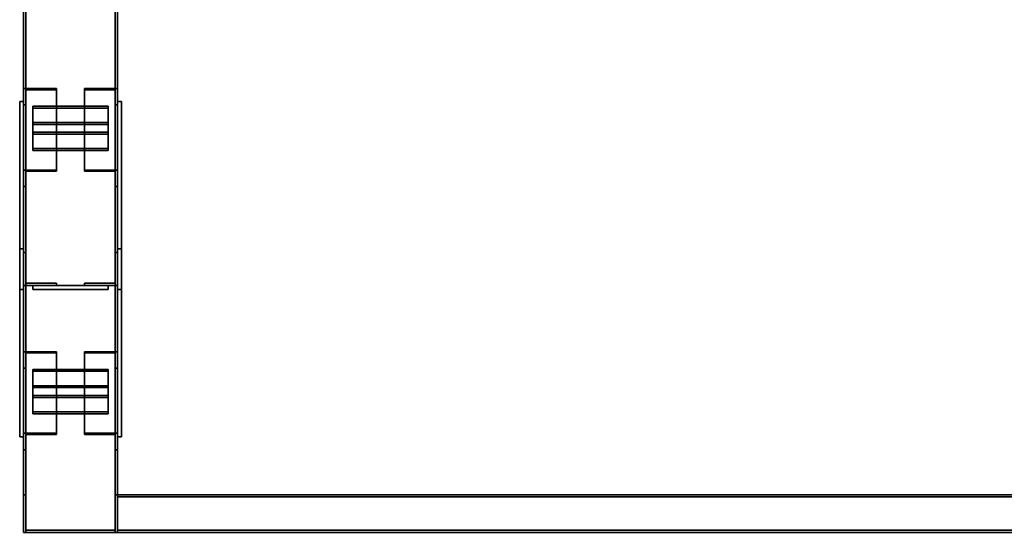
# Model space of a CAD drawing. Extents: x 13429 to 13460.1, y 572.8 to 605.1.
# Tile 172 of 256: x 13428.998 to 13430.306, y 594.046 to 594.728. Entities that reach past the tile are written whole.
import ezdxf

# ---------------------------------------------------------------- set-up
doc = ezdxf.new("R2010")
doc.units = 0
doc.header["$LTSCALE"] = 150
doc.header["$MEASUREMENT"] = 0
doc.layers.add('3DFACE_PLATE', color=7, linetype='CONTINUOUS')
doc.layers.add('3DFACE_SHAPE', color=7, linetype='CONTINUOUS')

msp = doc.modelspace()

# ---------------------------------------------------------------- linework, layer by layer
at = {"layer": '3DFACE_PLATE', "color": 6}
for points, invisible_edges in [([(13428.9983, 594.369, 0.055), (13428.9983, 594.369, 0.2), (13428.9983, 594.619, 0.055)], 2), ([(13428.9983, 594.369, 0.2), (13428.9983, 594.619, 0.2), (13428.9983, 594.619, 0.055)], 12), ([(13429.0033, 594.369, 0.055), (13428.9983, 594.369, 0.055), (13429.0033, 594.619, 0.055)], 2), ([(13428.9983, 594.369, 0.055), (13428.9983, 594.619, 0.055), (13429.0033, 594.619, 0.055)], 12), ([(13429.0033, 594.619, 0.2), (13428.9983, 594.619, 0.2), (13429.0033, 594.369, 0.2)], 2), ([(13428.9983, 594.619, 0.2), (13428.9983, 594.369, 0.2), (13429.0033, 594.369, 0.2)], 12), ([(13429.0033, 594.619, 0.055), (13428.9983, 594.619, 0.055), (13429.0033, 594.619, 0.2)], 2), ([(13428.9983, 594.619, 0.055), (13428.9983, 594.619, 0.2), (13429.0033, 594.619, 0.2)], 12), ([(13429.0033, 594.619, 0.055), (13429.0033, 594.619, 0.2), (13429.0033, 594.369, 0.055)], 2), ([(13429.0033, 594.619, 0.2), (13429.0033, 594.369, 0.2), (13429.0033, 594.369, 0.055)], 12), ([(13429.0158, 594.6126, 0.1173), (13429.0158, 594.5779, 0.1372), (13429.1158, 594.6126, 0.1173)], 2), ([(13429.0158, 594.5779, 0.1372), (13429.1158, 594.5779, 0.1372), (13429.1158, 594.6126, 0.1173)], 12), ([(13429.1158, 594.6126, 0.1173), (13429.1158, 594.6102, 0.113), (13429.0158, 594.6126, 0.1173)], 2), ([(13429.1158, 594.6102, 0.113), (13429.0158, 594.6102, 0.113), (13429.0158, 594.6126, 0.1173)], 12), ([(13429.0158, 594.6126, 0.1173), (13429.0158, 594.6102, 0.113), (13429.0158, 594.5779, 0.1372)], 2), ([(13429.1158, 594.5779, 0.1372), (13429.1158, 594.5754, 0.1328), (13429.1158, 594.6126, 0.1173)], 2), ([(13429.1158, 594.5754, 0.1328), (13429.1158, 594.6102, 0.113), (13429.1158, 594.6126, 0.1173)], 12), ([(13429.1283, 594.369, 0.055), (13429.1283, 594.369, 0.2), (13429.1283, 594.619, 0.055)], 2), ([(13429.1283, 594.369, 0.2), (13429.1283, 594.619, 0.2), (13429.1283, 594.619, 0.055)], 12), ([(13429.1333, 594.369, 0.055), (13429.1283, 594.369, 0.055), (13429.1333, 594.619, 0.055)], 2), ([(13429.1283, 594.369, 0.055), (13429.1283, 594.619, 0.055), (13429.1333, 594.619, 0.055)], 12), ([(13429.1333, 594.619, 0.2), (13429.1283, 594.619, 0.2), (13429.1333, 594.369, 0.2)], 2), ([(13429.1283, 594.619, 0.2), (13429.1283, 594.369, 0.2), (13429.1333, 594.369, 0.2)], 12), ([(13429.1333, 594.619, 0.055), (13429.1283, 594.619, 0.055), (13429.1333, 594.619, 0.2)], 2), ([(13429.1283, 594.619, 0.055), (13429.1283, 594.619, 0.2), (13429.1333, 594.619, 0.2)], 12), ([(13429.1333, 594.619, 0.055), (13429.1333, 594.619, 0.2), (13429.1333, 594.369, 0.055)], 2), ([(13429.1333, 594.619, 0.2), (13429.1333, 594.369, 0.2), (13429.1333, 594.369, 0.055)], 12), ([(13429.1158, 594.6102, 0.113), (13429.1158, 594.5754, 0.1328), (13429.0158, 594.6102, 0.113)], 2), ([(13429.1158, 594.5754, 0.1328), (13429.0158, 594.5754, 0.1328), (13429.0158, 594.6102, 0.113)], 12), ([(13429.0158, 594.6102, 0.113), (13429.0158, 594.5754, 0.1328), (13429.0158, 594.5779, 0.1372)], 12), ([(13429.0158, 594.5909, 0.1297), (13429.0158, 594.5562, 0.1496), (13429.1158, 594.5909, 0.1297)], 2), ([(13429.0158, 594.5562, 0.1496), (13429.1158, 594.5562, 0.1496), (13429.1158, 594.5909, 0.1297)], 12), ([(13429.1158, 594.5909, 0.1297), (13429.1158, 594.5884, 0.1254), (13429.0158, 594.5909, 0.1297)], 2), ([(13429.1158, 594.5884, 0.1254), (13429.0158, 594.5884, 0.1254), (13429.0158, 594.5909, 0.1297)], 12), ([(13429.0158, 594.5909, 0.1297), (13429.0158, 594.5884, 0.1254), (13429.0158, 594.5562, 0.1496)], 2), ([(13429.1158, 594.5884, 0.1254), (13429.1158, 594.5537, 0.1452), (13429.0158, 594.5884, 0.1254)], 2), ([(13429.1158, 594.5537, 0.1452), (13429.0158, 594.5537, 0.1452), (13429.0158, 594.5884, 0.1254)], 12), ([(13429.0158, 594.5884, 0.1254), (13429.0158, 594.5537, 0.1452), (13429.0158, 594.5562, 0.1496)], 12), ([(13429.1158, 594.5562, 0.1496), (13429.1158, 594.5537, 0.1452), (13429.1158, 594.5909, 0.1297)], 2), ([(13429.1158, 594.5537, 0.1452), (13429.1158, 594.5884, 0.1254), (13429.1158, 594.5909, 0.1297)], 12), ([(13429.0158, 594.5779, 0.1372), (13429.0158, 594.5754, 0.1328), (13429.1158, 594.5779, 0.1372)], 2), ([(13429.0158, 594.5754, 0.1328), (13429.1158, 594.5754, 0.1328), (13429.1158, 594.5779, 0.1372)], 12), ([(13429.0158, 594.5562, 0.1496), (13429.0158, 594.5537, 0.1452), (13429.1158, 594.5562, 0.1496)], 2), ([(13429.0158, 594.5537, 0.1452), (13429.1158, 594.5537, 0.1452), (13429.1158, 594.5562, 0.1496)], 12), ([(13428.9983, 594.423, 0.165), (13428.9983, 594.423, 0.02), (13428.9983, 594.173, 0.165)], 2), ([(13428.9983, 594.423, 0.02), (13428.9983, 594.173, 0.02), (13428.9983, 594.173, 0.165)], 12), ([(13429.0033, 594.423, 0.165), (13428.9983, 594.423, 0.165), (13429.0033, 594.173, 0.165)], 2), ([(13428.9983, 594.423, 0.165), (13428.9983, 594.173, 0.165), (13429.0033, 594.173, 0.165)], 12), ([(13429.0033, 594.423, 0.02), (13428.9983, 594.423, 0.02), (13429.0033, 594.423, 0.165)], 2), ([(13428.9983, 594.423, 0.02), (13428.9983, 594.423, 0.165), (13429.0033, 594.423, 0.165)], 12), ([(13429.0033, 594.173, 0.02), (13428.9983, 594.173, 0.02), (13429.0033, 594.423, 0.02)], 2), ([(13428.9983, 594.173, 0.02), (13428.9983, 594.423, 0.02), (13429.0033, 594.423, 0.02)], 12), ([(13429.0033, 594.173, 0.165), (13429.0033, 594.173, 0.02), (13429.0033, 594.423, 0.165)], 2), ([(13429.0033, 594.173, 0.02), (13429.0033, 594.423, 0.02), (13429.0033, 594.423, 0.165)], 12), ([(13429.1283, 594.423, 0.165), (13429.1283, 594.423, 0.02), (13429.1283, 594.173, 0.165)], 2), ([(13429.1283, 594.423, 0.02), (13429.1283, 594.173, 0.02), (13429.1283, 594.173, 0.165)], 12), ([(13429.1333, 594.423, 0.165), (13429.1283, 594.423, 0.165), (13429.1333, 594.173, 0.165)], 2), ([(13429.1283, 594.423, 0.165), (13429.1283, 594.173, 0.165), (13429.1333, 594.173, 0.165)], 12), ([(13429.1333, 594.423, 0.02), (13429.1283, 594.423, 0.02), (13429.1333, 594.423, 0.165)], 2), ([(13429.1283, 594.423, 0.02), (13429.1283, 594.423, 0.165), (13429.1333, 594.423, 0.165)], 12), ([(13429.1333, 594.173, 0.02), (13429.1283, 594.173, 0.02), (13429.1333, 594.423, 0.02)], 2), ([(13429.1283, 594.173, 0.02), (13429.1283, 594.423, 0.02), (13429.1333, 594.423, 0.02)], 12), ([(13429.1333, 594.173, 0.165), (13429.1333, 594.173, 0.02), (13429.1333, 594.423, 0.165)], 2), ([(13429.1333, 594.173, 0.02), (13429.1333, 594.423, 0.02), (13429.1333, 594.423, 0.165)], 12), ([(13429.0033, 594.369, 0.2), (13428.9983, 594.369, 0.2), (13429.0033, 594.369, 0.055)], 2), ([(13428.9983, 594.369, 0.2), (13428.9983, 594.369, 0.055), (13429.0033, 594.369, 0.055)], 12), ([(13429.1158, 594.374, 0.1135), (13429.1158, 594.374, 0.0735), (13429.0158, 594.374, 0.1135)], 2), ([(13429.1158, 594.374, 0.0735), (13429.0158, 594.374, 0.0735), (13429.0158, 594.374, 0.1135)], 12), ([(13429.1158, 594.369, 0.1135), (13429.1158, 594.374, 0.1135), (13429.0158, 594.369, 0.1135)], 2), ([(13429.1158, 594.374, 0.1135), (13429.0158, 594.374, 0.1135), (13429.0158, 594.369, 0.1135)], 12), ([(13429.0158, 594.369, 0.0735), (13429.0158, 594.374, 0.0735), (13429.1158, 594.369, 0.0735)], 2), ([(13429.0158, 594.374, 0.0735), (13429.1158, 594.374, 0.0735), (13429.1158, 594.369, 0.0735)], 12), ([(13429.0158, 594.369, 0.1135), (13429.0158, 594.374, 0.1135), (13429.0158, 594.369, 0.0735)], 2), ([(13429.0158, 594.374, 0.1135), (13429.0158, 594.374, 0.0735), (13429.0158, 594.369, 0.0735)], 12), ([(13429.1158, 594.374, 0.1465), (13429.1158, 594.374, 0.1065), (13429.0158, 594.374, 0.1465)], 2), ([(13429.1158, 594.374, 0.1065), (13429.0158, 594.374, 0.1065), (13429.0158, 594.374, 0.1465)], 12), ([(13429.1158, 594.369, 0.1465), (13429.1158, 594.374, 0.1465), (13429.0158, 594.369, 0.1465)], 2), ([(13429.1158, 594.374, 0.1465), (13429.0158, 594.374, 0.1465), (13429.0158, 594.369, 0.1465)], 12), ([(13429.0158, 594.369, 0.1065), (13429.0158, 594.374, 0.1065), (13429.1158, 594.369, 0.1065)], 2), ([(13429.0158, 594.374, 0.1065), (13429.1158, 594.374, 0.1065), (13429.1158, 594.369, 0.1065)], 12), ([(13429.0158, 594.369, 0.1465), (13429.0158, 594.374, 0.1465), (13429.0158, 594.369, 0.1065)], 2), ([(13429.0158, 594.374, 0.1465), (13429.0158, 594.374, 0.1065), (13429.0158, 594.369, 0.1065)], 12), ([(13429.0158, 594.369, 0.1135), (13429.0158, 594.369, 0.0735), (13429.1158, 594.369, 0.1135)], 2), ([(13429.0158, 594.369, 0.0735), (13429.1158, 594.369, 0.0735), (13429.1158, 594.369, 0.1135)], 12), ([(13429.0158, 594.369, 0.1465), (13429.0158, 594.369, 0.1065), (13429.1158, 594.369, 0.1465)], 2), ([(13429.0158, 594.369, 0.1065), (13429.1158, 594.369, 0.1065), (13429.1158, 594.369, 0.1465)], 12), ([(13429.1158, 594.369, 0.0735), (13429.1158, 594.374, 0.0735), (13429.1158, 594.369, 0.1135)], 2), ([(13429.1158, 594.374, 0.0735), (13429.1158, 594.374, 0.1135), (13429.1158, 594.369, 0.1135)], 12), ([(13429.1158, 594.369, 0.1065), (13429.1158, 594.374, 0.1065), (13429.1158, 594.369, 0.1465)], 2), ([(13429.1158, 594.374, 0.1065), (13429.1158, 594.374, 0.1465), (13429.1158, 594.369, 0.1465)], 12), ([(13429.1333, 594.369, 0.2), (13429.1283, 594.369, 0.2), (13429.1333, 594.369, 0.055)], 2), ([(13429.1283, 594.369, 0.2), (13429.1283, 594.369, 0.055), (13429.1333, 594.369, 0.055)], 12), ([(13429.0158, 594.2626, 0.1173), (13429.0158, 594.2279, 0.1372), (13429.1158, 594.2626, 0.1173)], 2), ([(13429.0158, 594.2279, 0.1372), (13429.1158, 594.2279, 0.1372), (13429.1158, 594.2626, 0.1173)], 12), ([(13429.1158, 594.2626, 0.1173), (13429.1158, 594.2602, 0.113), (13429.0158, 594.2626, 0.1173)], 2), ([(13429.1158, 594.2602, 0.113), (13429.0158, 594.2602, 0.113), (13429.0158, 594.2626, 0.1173)], 12), ([(13429.0158, 594.2626, 0.1173), (13429.0158, 594.2602, 0.113), (13429.0158, 594.2279, 0.1372)], 2), ([(13429.1158, 594.2602, 0.113), (13429.1158, 594.2254, 0.1328), (13429.0158, 594.2602, 0.113)], 2), ([(13429.1158, 594.2254, 0.1328), (13429.0158, 594.2254, 0.1328), (13429.0158, 594.2602, 0.113)], 12), ([(13429.0158, 594.2602, 0.113), (13429.0158, 594.2254, 0.1328), (13429.0158, 594.2279, 0.1372)], 12), ([(13429.1158, 594.2279, 0.1372), (13429.1158, 594.2254, 0.1328), (13429.1158, 594.2626, 0.1173)], 2), ([(13429.1158, 594.2254, 0.1328), (13429.1158, 594.2602, 0.113), (13429.1158, 594.2626, 0.1173)], 12), ([(13429.0158, 594.2409, 0.1297), (13429.0158, 594.2062, 0.1496), (13429.1158, 594.2409, 0.1297)], 2), ([(13429.0158, 594.2062, 0.1496), (13429.1158, 594.2062, 0.1496), (13429.1158, 594.2409, 0.1297)], 12), ([(13429.1158, 594.2409, 0.1297), (13429.1158, 594.2384, 0.1254), (13429.0158, 594.2409, 0.1297)], 2), ([(13429.1158, 594.2384, 0.1254), (13429.0158, 594.2384, 0.1254), (13429.0158, 594.2409, 0.1297)], 12), ([(13429.0158, 594.2409, 0.1297), (13429.0158, 594.2384, 0.1254), (13429.0158, 594.2062, 0.1496)], 2), ([(13429.1158, 594.2384, 0.1254), (13429.1158, 594.2037, 0.1452), (13429.0158, 594.2384, 0.1254)], 2), ([(13429.1158, 594.2037, 0.1452), (13429.0158, 594.2037, 0.1452), (13429.0158, 594.2384, 0.1254)], 12), ([(13429.0158, 594.2384, 0.1254), (13429.0158, 594.2037, 0.1452), (13429.0158, 594.2062, 0.1496)], 12), ([(13429.1158, 594.2062, 0.1496), (13429.1158, 594.2037, 0.1452), (13429.1158, 594.2409, 0.1297)], 2), ([(13429.1158, 594.2037, 0.1452), (13429.1158, 594.2384, 0.1254), (13429.1158, 594.2409, 0.1297)], 12), ([(13429.0158, 594.2279, 0.1372), (13429.0158, 594.2254, 0.1328), (13429.1158, 594.2279, 0.1372)], 2), ([(13429.0158, 594.2254, 0.1328), (13429.1158, 594.2254, 0.1328), (13429.1158, 594.2279, 0.1372)], 12), ([(13429.0158, 594.2062, 0.1496), (13429.0158, 594.2037, 0.1452), (13429.1158, 594.2062, 0.1496)], 2), ([(13429.0158, 594.2037, 0.1452), (13429.1158, 594.2037, 0.1452), (13429.1158, 594.2062, 0.1496)], 12), ([(13429.0033, 594.173, 0.165), (13428.9983, 594.173, 0.165), (13429.0033, 594.173, 0.02)], 2), ([(13428.9983, 594.173, 0.165), (13428.9983, 594.173, 0.02), (13429.0033, 594.173, 0.02)], 12), ([(13429.1333, 594.173, 0.165), (13429.1283, 594.173, 0.165), (13429.1333, 594.173, 0.02)], 2), ([(13429.1283, 594.173, 0.165), (13429.1283, 594.173, 0.02), (13429.1333, 594.173, 0.02)], 12)]:
    msp.add_3dface(points, dxfattribs=dict(at, invisible_edges=invisible_edges))
at = {"layer": '3DFACE_SHAPE', "color": 13}
for points, invisible_edges in [([(13429.0033, 594.746, 0.05), (13429.0033, 594.046, 0.05), (13429.0064, 594.746, 0.05)], 2), ([(13429.0033, 594.046, 0.05), (13429.0064, 594.046, 0.05), (13429.0064, 594.746, 0.05)], 12), ([(13429.0033, 594.746), (13429.0033, 594.046), (13429.0033, 594.746, 0.05)], 2), ([(13429.0033, 594.046), (13429.0033, 594.046, 0.05), (13429.0033, 594.746, 0.05)], 12), ([(13429.1283, 594.746), (13429.1283, 594.046), (13429.0033, 594.746)], 2), ([(13429.1283, 594.046), (13429.0033, 594.046), (13429.0033, 594.746)], 12), ([(13429.0033, 594.746, 0.17), (13429.0033, 594.046, 0.17), (13429.0033, 594.746, 0.22)], 2), ([(13429.0033, 594.046, 0.17), (13429.0033, 594.046, 0.22), (13429.0033, 594.746, 0.22)], 12), ([(13429.0064, 594.746, 0.17), (13429.0064, 594.046, 0.17), (13429.0033, 594.746, 0.17)], 2), ([(13429.0064, 594.046, 0.17), (13429.0033, 594.046, 0.17), (13429.0033, 594.746, 0.17)], 12), ([(13429.0033, 594.746, 0.22), (13429.0033, 594.046, 0.22), (13429.1283, 594.746, 0.22)], 2), ([(13429.0033, 594.046, 0.22), (13429.1283, 594.046, 0.22), (13429.1283, 594.746, 0.22)], 12), ([(13429.0064, 594.746, 0.003), (13429.0064, 594.046, 0.003), (13429.1253, 594.746, 0.003)], 2), ([(13429.0064, 594.046, 0.003), (13429.1253, 594.046, 0.003), (13429.1253, 594.746, 0.003)], 12), ([(13429.0064, 594.746, 0.05), (13429.0064, 594.046, 0.05), (13429.0064, 594.746, 0.003)], 2), ([(13429.0064, 594.046, 0.05), (13429.0064, 594.046, 0.003), (13429.0064, 594.746, 0.003)], 12), ([(13429.0064, 594.746, 0.217), (13429.0064, 594.046, 0.217), (13429.0064, 594.746, 0.17)], 2), ([(13429.0064, 594.046, 0.217), (13429.0064, 594.046, 0.17), (13429.0064, 594.746, 0.17)], 12), ([(13429.1253, 594.746, 0.217), (13429.1253, 594.046, 0.217), (13429.0064, 594.746, 0.217)], 2), ([(13429.1253, 594.046, 0.217), (13429.0064, 594.046, 0.217), (13429.0064, 594.746, 0.217)], 12), ([(13429.1253, 594.746, 0.05), (13429.1253, 594.046, 0.05), (13429.1283, 594.746, 0.05)], 2), ([(13429.1253, 594.046, 0.05), (13429.1283, 594.046, 0.05), (13429.1283, 594.746, 0.05)], 12), ([(13429.1253, 594.746, 0.003), (13429.1253, 594.046, 0.003), (13429.1253, 594.746, 0.05)], 2), ([(13429.1253, 594.046, 0.003), (13429.1253, 594.046, 0.05), (13429.1253, 594.746, 0.05)], 12), ([(13429.1253, 594.746, 0.17), (13429.1253, 594.046, 0.17), (13429.1253, 594.746, 0.217)], 2), ([(13429.1253, 594.046, 0.17), (13429.1253, 594.046, 0.217), (13429.1253, 594.746, 0.217)], 12), ([(13429.1283, 594.746, 0.17), (13429.1283, 594.046, 0.17), (13429.1253, 594.746, 0.17)], 2), ([(13429.1283, 594.046, 0.17), (13429.1253, 594.046, 0.17), (13429.1253, 594.746, 0.17)], 12), ([(13429.1283, 594.746, 0.05), (13429.1283, 594.046, 0.05), (13429.1283, 594.746)], 2), ([(13429.1283, 594.046, 0.05), (13429.1283, 594.046), (13429.1283, 594.746)], 12), ([(13429.1283, 594.746, 0.22), (13429.1283, 594.046, 0.22), (13429.1283, 594.746, 0.17)], 2), ([(13429.1283, 594.046, 0.22), (13429.1283, 594.046, 0.17), (13429.1283, 594.746, 0.17)], 12), ([(13429.0473, 594.6362, 0.0981), (13429.0065, 594.6346, 0.0953), (13429.0033, 594.6362, 0.0981)], 3), ([(13429.0065, 594.6346, 0.0953), (13429.0033, 594.6144, 0.0599), (13429.0033, 594.6362, 0.0981)], 13), ([(13429.0033, 594.6144, 0.0599), (13429.0033, 594.5058, 0.1219), (13429.0033, 594.6362, 0.0981)], 2), ([(13429.0033, 594.5058, 0.1219), (13429.0033, 594.5277, 0.1601), (13429.0033, 594.6362, 0.0981)], 12), ([(13429.0033, 594.6362, 0.0981), (13429.0033, 594.5277, 0.1601), (13429.0473, 594.6362, 0.0981)], 2), ([(13429.0033, 594.5277, 0.1601), (13429.0473, 594.5277, 0.1601), (13429.0473, 594.6362, 0.0981)], 12), ([(13429.0065, 594.6346, 0.0953), (13429.0065, 594.6144, 0.0599), (13429.0033, 594.6144, 0.0599)], 12), ([(13429.0473, 594.6346, 0.0953), (13429.0065, 594.6346, 0.0953), (13429.0473, 594.6362, 0.0981)], 2), ([(13429.0065, 594.6346, 0.0953), (13429.0065, 594.5261, 0.1573), (13429.0065, 594.6144, 0.0599)], 2), ([(13429.0473, 594.6346, 0.0953), (13429.0473, 594.5261, 0.1573), (13429.0065, 594.6346, 0.0953)], 2), ([(13429.0473, 594.5261, 0.1573), (13429.0065, 594.5261, 0.1573), (13429.0065, 594.6346, 0.0953)], 12), ([(13429.0473, 594.6362, 0.0981), (13429.0473, 594.5277, 0.1601), (13429.0473, 594.6346, 0.0953)], 2), ([(13429.0473, 594.5277, 0.1601), (13429.0473, 594.5261, 0.1573), (13429.0473, 594.6346, 0.0953)], 12), ([(13429.1251, 594.6346, 0.0953), (13429.0843, 594.6362, 0.0981), (13429.1283, 594.6362, 0.0981)], 13), ([(13429.1251, 594.6346, 0.0953), (13429.0843, 594.6346, 0.0953), (13429.0843, 594.6362, 0.0981)], 12), ([(13429.0843, 594.5277, 0.1601), (13429.0843, 594.6362, 0.0981), (13429.0843, 594.5261, 0.1573)], 2), ([(13429.0843, 594.6362, 0.0981), (13429.0843, 594.6346, 0.0953), (13429.0843, 594.5261, 0.1573)], 12), ([(13429.1283, 594.5277, 0.1601), (13429.1283, 594.6362, 0.0981), (13429.0843, 594.5277, 0.1601)], 2), ([(13429.1283, 594.6362, 0.0981), (13429.0843, 594.6362, 0.0981), (13429.0843, 594.5277, 0.1601)], 12), ([(13429.0843, 594.5261, 0.1573), (13429.0843, 594.6346, 0.0953), (13429.1251, 594.5261, 0.1573)], 2), ([(13429.0843, 594.6346, 0.0953), (13429.1251, 594.6346, 0.0953), (13429.1251, 594.5261, 0.1573)], 12), ([(13429.1283, 594.6144, 0.0599), (13429.1251, 594.6346, 0.0953), (13429.1283, 594.6362, 0.0981)], 3), ([(13429.1251, 594.6144, 0.0599), (13429.1251, 594.6346, 0.0953), (13429.1283, 594.6144, 0.0599)], 2), ([(13429.1251, 594.5261, 0.1573), (13429.1251, 594.6346, 0.0953), (13429.1251, 594.5058, 0.1219)], 2), ([(13429.1251, 594.6346, 0.0953), (13429.1251, 594.6144, 0.0599), (13429.1251, 594.5058, 0.1219)], 12), ([(13429.1283, 594.6144, 0.0599), (13429.1283, 594.6362, 0.0981), (13429.1283, 594.5277, 0.1601)], 12), ([(13429.0065, 594.6144, 0.0599), (13429.0065, 594.5058, 0.1219), (13429.0033, 594.6144, 0.0599)], 2), ([(13429.0065, 594.5058, 0.1219), (13429.0033, 594.5058, 0.1219), (13429.0033, 594.6144, 0.0599)], 12), ([(13429.0065, 594.5261, 0.1573), (13429.0065, 594.5058, 0.1219), (13429.0065, 594.6144, 0.0599)], 12), ([(13429.1251, 594.5058, 0.1219), (13429.1251, 594.6144, 0.0599), (13429.1283, 594.5058, 0.1219)], 2), ([(13429.1251, 594.6144, 0.0599), (13429.1283, 594.6144, 0.0599), (13429.1283, 594.5058, 0.1219)], 12), ([(13429.1283, 594.5058, 0.1219), (13429.1283, 594.6144, 0.0599), (13429.1283, 594.5277, 0.1601)], 2), ([(13429.0033, 594.5058, 0.1219), (13429.0065, 594.5261, 0.1573), (13429.0033, 594.5277, 0.1601)], 3), ([(13429.0065, 594.5261, 0.1573), (13429.0473, 594.5277, 0.1601), (13429.0033, 594.5277, 0.1601)], 13), ([(13429.0065, 594.5058, 0.1219), (13429.0065, 594.5261, 0.1573), (13429.0033, 594.5058, 0.1219)], 2), ([(13429.0065, 594.5261, 0.1573), (13429.0473, 594.5261, 0.1573), (13429.0473, 594.5277, 0.1601)], 12), ([(13429.0843, 594.5261, 0.1573), (13429.1251, 594.5261, 0.1573), (13429.0843, 594.5277, 0.1601)], 2), ([(13429.0843, 594.5277, 0.1601), (13429.1251, 594.5261, 0.1573), (13429.1283, 594.5277, 0.1601)], 3), ([(13429.1251, 594.5261, 0.1573), (13429.1283, 594.5058, 0.1219), (13429.1283, 594.5277, 0.1601)], 13), ([(13429.1251, 594.5261, 0.1573), (13429.1251, 594.5058, 0.1219), (13429.1283, 594.5058, 0.1219)], 12), ([(13429.0065, 594.3772, 0.1605), (13429.0033, 594.418, 0.1605), (13429.0033, 594.374, 0.1605)], 13), ([(13429.0065, 594.3772, 0.1605), (13429.0065, 594.418, 0.1605), (13429.0033, 594.418, 0.1605)], 12), ([(13429.0065, 594.418, 0.0595), (13429.0065, 594.3772, 0.0595), (13429.0033, 594.418, 0.0595)], 2), ([(13429.0033, 594.418, 0.0595), (13429.0065, 594.3772, 0.0595), (13429.0033, 594.374, 0.0595)], 3), ([(13429.0033, 594.418, 0.1605), (13429.0033, 594.418, 0.0595), (13429.0033, 594.374, 0.1605)], 2), ([(13429.0033, 594.418, 0.0595), (13429.0033, 594.374, 0.0595), (13429.0033, 594.374, 0.1605)], 12), ([(13429.0065, 594.418, 0.1605), (13429.0065, 594.418, 0.0595), (13429.0033, 594.418, 0.1605)], 2), ([(13429.0065, 594.418, 0.0595), (13429.0033, 594.418, 0.0595), (13429.0033, 594.418, 0.1605)], 12), ([(13429.0065, 594.3772, 0.1605), (13429.0065, 594.3772, 0.0595), (13429.0065, 594.418, 0.1605)], 2), ([(13429.0065, 594.3772, 0.0595), (13429.0065, 594.418, 0.0595), (13429.0065, 594.418, 0.1605)], 12), ([(13429.1251, 594.3772, 0.0595), (13429.1283, 594.418, 0.0595), (13429.1283, 594.374, 0.0595)], 13), ([(13429.1251, 594.3772, 0.0595), (13429.1251, 594.418, 0.0595), (13429.1283, 594.418, 0.0595)], 12), ([(13429.1251, 594.418, 0.1605), (13429.1251, 594.3772, 0.1605), (13429.1283, 594.418, 0.1605)], 2), ([(13429.1283, 594.418, 0.1605), (13429.1251, 594.3772, 0.1605), (13429.1283, 594.374, 0.1605)], 3), ([(13429.1251, 594.418, 0.0595), (13429.1251, 594.418, 0.1605), (13429.1283, 594.418, 0.0595)], 2), ([(13429.1251, 594.418, 0.1605), (13429.1283, 594.418, 0.1605), (13429.1283, 594.418, 0.0595)], 12), ([(13429.1251, 594.3772, 0.0595), (13429.1251, 594.3772, 0.1605), (13429.1251, 594.418, 0.0595)], 2), ([(13429.1251, 594.3772, 0.1605), (13429.1251, 594.418, 0.1605), (13429.1251, 594.418, 0.0595)], 12), ([(13429.1283, 594.418, 0.0595), (13429.1283, 594.418, 0.1605), (13429.1283, 594.374, 0.0595)], 2), ([(13429.1283, 594.418, 0.1605), (13429.1283, 594.374, 0.1605), (13429.1283, 594.374, 0.0595)], 12), ([(13429.0473, 594.374, 0.1605), (13429.0065, 594.3772, 0.1605), (13429.0033, 594.374, 0.1605)], 3), ([(13429.0065, 594.3772, 0.0595), (13429.0473, 594.374, 0.0595), (13429.0033, 594.374, 0.0595)], 13), ([(13429.0473, 594.3772, 0.1605), (13429.0065, 594.3772, 0.1605), (13429.0473, 594.374, 0.1605)], 2), ([(13429.0065, 594.3772, 0.0595), (13429.0473, 594.3772, 0.0595), (13429.0473, 594.374, 0.0595)], 12), ([(13429.0473, 594.3772, 0.1605), (13429.0473, 594.3772, 0.0595), (13429.0065, 594.3772, 0.1605)], 2), ([(13429.0473, 594.3772, 0.0595), (13429.0065, 594.3772, 0.0595), (13429.0065, 594.3772, 0.1605)], 12), ([(13429.0473, 594.374, 0.1605), (13429.0473, 594.374, 0.0595), (13429.0473, 594.3772, 0.1605)], 2), ([(13429.0473, 594.374, 0.0595), (13429.0473, 594.3772, 0.0595), (13429.0473, 594.3772, 0.1605)], 12), ([(13429.0843, 594.3772, 0.0595), (13429.1251, 594.3772, 0.0595), (13429.0843, 594.374, 0.0595)], 2), ([(13429.0843, 594.374, 0.0595), (13429.1251, 594.3772, 0.0595), (13429.1283, 594.374, 0.0595)], 3), ([(13429.1251, 594.3772, 0.1605), (13429.0843, 594.374, 0.1605), (13429.1283, 594.374, 0.1605)], 13), ([(13429.1251, 594.3772, 0.1605), (13429.0843, 594.3772, 0.1605), (13429.0843, 594.374, 0.1605)], 12), ([(13429.0843, 594.3772, 0.0595), (13429.0843, 594.3772, 0.1605), (13429.1251, 594.3772, 0.0595)], 2), ([(13429.0843, 594.3772, 0.1605), (13429.1251, 594.3772, 0.1605), (13429.1251, 594.3772, 0.0595)], 12), ([(13429.0843, 594.374, 0.0595), (13429.0843, 594.374, 0.1605), (13429.0843, 594.3772, 0.0595)], 2), ([(13429.0843, 594.374, 0.1605), (13429.0843, 594.3772, 0.1605), (13429.0843, 594.3772, 0.0595)], 12), ([(13429.0033, 594.374, 0.1605), (13429.0033, 594.374, 0.0595), (13429.0473, 594.374, 0.1605)], 2), ([(13429.0033, 594.374, 0.0595), (13429.0473, 594.374, 0.0595), (13429.0473, 594.374, 0.1605)], 12), ([(13429.1283, 594.374, 0.0595), (13429.1283, 594.374, 0.1605), (13429.0843, 594.374, 0.0595)], 2), ([(13429.1283, 594.374, 0.1605), (13429.0843, 594.374, 0.1605), (13429.0843, 594.374, 0.0595)], 12), ([(13429.0473, 594.2862, 0.0981), (13429.0065, 594.2846, 0.0953), (13429.0033, 594.2862, 0.0981)], 3), ([(13429.0065, 594.2846, 0.0953), (13429.0033, 594.2644, 0.0599), (13429.0033, 594.2862, 0.0981)], 13), ([(13429.0033, 594.2644, 0.0599), (13429.0033, 594.1558, 0.1219), (13429.0033, 594.2862, 0.0981)], 2), ([(13429.0033, 594.1558, 0.1219), (13429.0033, 594.1777, 0.1601), (13429.0033, 594.2862, 0.0981)], 12), ([(13429.0033, 594.2862, 0.0981), (13429.0033, 594.1777, 0.1601), (13429.0473, 594.2862, 0.0981)], 2), ([(13429.0033, 594.1777, 0.1601), (13429.0473, 594.1777, 0.1601), (13429.0473, 594.2862, 0.0981)], 12), ([(13429.0473, 594.2846, 0.0953), (13429.0065, 594.2846, 0.0953), (13429.0473, 594.2862, 0.0981)], 2), ([(13429.0473, 594.2862, 0.0981), (13429.0473, 594.1777, 0.1601), (13429.0473, 594.2846, 0.0953)], 2), ([(13429.1251, 594.2846, 0.0953), (13429.0843, 594.2862, 0.0981), (13429.1283, 594.2862, 0.0981)], 13), ([(13429.1251, 594.2846, 0.0953), (13429.0843, 594.2846, 0.0953), (13429.0843, 594.2862, 0.0981)], 12), ([(13429.0843, 594.1777, 0.1601), (13429.0843, 594.2862, 0.0981), (13429.0843, 594.1761, 0.1573)], 2), ([(13429.0843, 594.2862, 0.0981), (13429.0843, 594.2846, 0.0953), (13429.0843, 594.1761, 0.1573)], 12), ([(13429.1283, 594.1777, 0.1601), (13429.1283, 594.2862, 0.0981), (13429.0843, 594.1777, 0.1601)], 2), ([(13429.1283, 594.2862, 0.0981), (13429.0843, 594.2862, 0.0981), (13429.0843, 594.1777, 0.1601)], 12), ([(13429.1283, 594.2644, 0.0599), (13429.1251, 594.2846, 0.0953), (13429.1283, 594.2862, 0.0981)], 3), ([(13429.1283, 594.2644, 0.0599), (13429.1283, 594.2862, 0.0981), (13429.1283, 594.1777, 0.1601)], 12), ([(13429.0065, 594.2846, 0.0953), (13429.0065, 594.2644, 0.0599), (13429.0033, 594.2644, 0.0599)], 12), ([(13429.0065, 594.2846, 0.0953), (13429.0065, 594.1761, 0.1573), (13429.0065, 594.2644, 0.0599)], 2), ([(13429.0473, 594.2846, 0.0953), (13429.0473, 594.1761, 0.1573), (13429.0065, 594.2846, 0.0953)], 2), ([(13429.0473, 594.1761, 0.1573), (13429.0065, 594.1761, 0.1573), (13429.0065, 594.2846, 0.0953)], 12), ([(13429.0473, 594.1777, 0.1601), (13429.0473, 594.1761, 0.1573), (13429.0473, 594.2846, 0.0953)], 12), ([(13429.0843, 594.1761, 0.1573), (13429.0843, 594.2846, 0.0953), (13429.1251, 594.1761, 0.1573)], 2), ([(13429.0843, 594.2846, 0.0953), (13429.1251, 594.2846, 0.0953), (13429.1251, 594.1761, 0.1573)], 12), ([(13429.1251, 594.2644, 0.0599), (13429.1251, 594.2846, 0.0953), (13429.1283, 594.2644, 0.0599)], 2), ([(13429.1251, 594.1761, 0.1573), (13429.1251, 594.2846, 0.0953), (13429.1251, 594.1558, 0.1219)], 2), ([(13429.1251, 594.2846, 0.0953), (13429.1251, 594.2644, 0.0599), (13429.1251, 594.1558, 0.1219)], 12), ([(13429.0065, 594.2644, 0.0599), (13429.0065, 594.1558, 0.1219), (13429.0033, 594.2644, 0.0599)], 2), ([(13429.0065, 594.1558, 0.1219), (13429.0033, 594.1558, 0.1219), (13429.0033, 594.2644, 0.0599)], 12), ([(13429.0065, 594.1761, 0.1573), (13429.0065, 594.1558, 0.1219), (13429.0065, 594.2644, 0.0599)], 12), ([(13429.1251, 594.1558, 0.1219), (13429.1251, 594.2644, 0.0599), (13429.1283, 594.1558, 0.1219)], 2), ([(13429.1251, 594.2644, 0.0599), (13429.1283, 594.2644, 0.0599), (13429.1283, 594.1558, 0.1219)], 12), ([(13429.1283, 594.1558, 0.1219), (13429.1283, 594.2644, 0.0599), (13429.1283, 594.1777, 0.1601)], 2), ([(13429.0033, 594.1558, 0.1219), (13429.0065, 594.1761, 0.1573), (13429.0033, 594.1777, 0.1601)], 3), ([(13429.0065, 594.1761, 0.1573), (13429.0473, 594.1777, 0.1601), (13429.0033, 594.1777, 0.1601)], 13), ([(13429.0065, 594.1558, 0.1219), (13429.0065, 594.1761, 0.1573), (13429.0033, 594.1558, 0.1219)], 2), ([(13429.0065, 594.1761, 0.1573), (13429.0473, 594.1761, 0.1573), (13429.0473, 594.1777, 0.1601)], 12), ([(13429.0843, 594.1761, 0.1573), (13429.1251, 594.1761, 0.1573), (13429.0843, 594.1777, 0.1601)], 2), ([(13429.0843, 594.1777, 0.1601), (13429.1251, 594.1761, 0.1573), (13429.1283, 594.1777, 0.1601)], 3), ([(13429.1251, 594.1761, 0.1573), (13429.1283, 594.1558, 0.1219), (13429.1283, 594.1777, 0.1601)], 13), ([(13429.1251, 594.1761, 0.1573), (13429.1251, 594.1558, 0.1219), (13429.1283, 594.1558, 0.1219)], 12), ([(13429.0064, 594.0491, 0.42), (13429.0033, 594.096, 0.42), (13429.0033, 594.046, 0.42)], 13), ([(13429.0064, 594.0491, 0.42), (13429.0064, 594.096, 0.42), (13429.0033, 594.096, 0.42)], 12), ([(13429.0064, 594.096, 0.02), (13429.0064, 594.0491, 0.02), (13429.0033, 594.096, 0.02)], 2), ([(13429.0033, 594.096, 0.02), (13429.0064, 594.0491, 0.02), (13429.0033, 594.046, 0.02)], 3), ([(13429.0033, 594.096, 0.42), (13429.0033, 594.096, 0.02), (13429.0033, 594.046, 0.42)], 2), ([(13429.0033, 594.096, 0.02), (13429.0033, 594.046, 0.02), (13429.0033, 594.046, 0.42)], 12), ([(13429.0064, 594.096, 0.42), (13429.0064, 594.096, 0.02), (13429.0033, 594.096, 0.42)], 2), ([(13429.0064, 594.096, 0.02), (13429.0033, 594.096, 0.02), (13429.0033, 594.096, 0.42)], 12), ([(13429.0064, 594.0491, 0.42), (13429.0064, 594.0491, 0.02), (13429.0064, 594.096, 0.42)], 2), ([(13429.0064, 594.0491, 0.02), (13429.0064, 594.096, 0.02), (13429.0064, 594.096, 0.42)], 12), ([(13429.1253, 594.096, 0.42), (13429.1253, 594.0491, 0.42), (13429.1283, 594.096, 0.42)], 2), ([(13429.1283, 594.096, 0.42), (13429.1253, 594.0491, 0.42), (13429.1283, 594.046, 0.42)], 3), ([(13429.1253, 594.0491, 0.02), (13429.1283, 594.096, 0.02), (13429.1283, 594.046, 0.02)], 13), ([(13429.1253, 594.0491, 0.02), (13429.1253, 594.096, 0.02), (13429.1283, 594.096, 0.02)], 12), ([(13429.1253, 594.096, 0.42), (13429.1253, 594.096, 0.02), (13429.1253, 594.0491, 0.42)], 2), ([(13429.1253, 594.096, 0.02), (13429.1253, 594.0491, 0.02), (13429.1253, 594.0491, 0.42)], 12), ([(13429.1283, 594.096, 0.42), (13429.1283, 594.096, 0.02), (13429.1253, 594.096, 0.42)], 2), ([(13429.1283, 594.096, 0.02), (13429.1253, 594.096, 0.02), (13429.1253, 594.096, 0.42)], 12), ([(13429.1283, 594.046, 0.12), (13429.1283, 594.0934, 0.1226), (13429.1283, 594.096, 0.12)], 3), ([(13429.1283, 594.0934, 0.1226), (13429.1283, 594.0934, 0.2173), (13429.1283, 594.096, 0.12)], 14), ([(13429.1283, 594.096, 0.12), (13429.1283, 594.0934, 0.2173), (13429.1283, 594.096, 0.22)], 3), ([(13429.1283, 594.0934, 0.2173), (13429.1283, 594.0487, 0.2173), (13429.1283, 594.096, 0.22)], 14), ([(13429.1283, 594.096, 0.22), (13429.1283, 594.0487, 0.2173), (13429.1283, 594.046, 0.22)], 3), ([(13429.1283, 594.046, 0.22), (13434.0283, 594.046, 0.22), (13429.1283, 594.096, 0.22)], 2), ([(13434.0283, 594.046, 0.22), (13434.0283, 594.096, 0.22), (13429.1283, 594.096, 0.22)], 12), ([(13429.1283, 594.096, 0.12), (13434.0283, 594.096, 0.12), (13429.1283, 594.046, 0.12)], 2), ([(13434.0283, 594.096, 0.12), (13434.0283, 594.046, 0.12), (13429.1283, 594.046, 0.12)], 12), ([(13429.1283, 594.096, 0.22), (13434.0283, 594.096, 0.22), (13429.1283, 594.096, 0.12)], 2), ([(13434.0283, 594.096, 0.22), (13434.0283, 594.096, 0.12), (13429.1283, 594.096, 0.12)], 12), ([(13429.1283, 594.046, 0.42), (13429.1283, 594.046, 0.02), (13429.1283, 594.096, 0.42)], 2), ([(13429.1283, 594.046, 0.02), (13429.1283, 594.096, 0.02), (13429.1283, 594.096, 0.42)], 12), ([(13429.1283, 594.0487, 0.1226), (13429.1283, 594.0934, 0.1226), (13429.1283, 594.046, 0.12)], 14), ([(13429.1283, 594.0934, 0.2173), (13434.0283, 594.0934, 0.2173), (13429.1283, 594.0487, 0.2173)], 2), ([(13434.0283, 594.0934, 0.2173), (13434.0283, 594.0487, 0.2173), (13429.1283, 594.0487, 0.2173)], 12), ([(13429.1283, 594.0934, 0.1226), (13434.0283, 594.0934, 0.1226), (13429.1283, 594.0934, 0.2173)], 2), ([(13434.0283, 594.0934, 0.1226), (13434.0283, 594.0934, 0.2173), (13429.1283, 594.0934, 0.2173)], 12), ([(13429.1283, 594.0487, 0.1226), (13434.0283, 594.0487, 0.1226), (13429.1283, 594.0934, 0.1226)], 2), ([(13434.0283, 594.0487, 0.1226), (13434.0283, 594.0934, 0.1226), (13429.1283, 594.0934, 0.1226)], 12), ([(13429.1283, 594.046, 0.42), (13429.0064, 594.0491, 0.42), (13429.0033, 594.046, 0.42)], 3), ([(13429.0064, 594.0491, 0.02), (13429.1253, 594.0491, 0.02), (13429.0033, 594.046, 0.02)], 14), ([(13429.0033, 594.046, 0.02), (13429.1253, 594.0491, 0.02), (13429.1283, 594.046, 0.02)], 3), ([(13429.0033, 594.046, 0.42), (13429.0033, 594.046, 0.02), (13429.1283, 594.046, 0.42)], 2), ([(13429.0033, 594.046, 0.02), (13429.1283, 594.046, 0.02), (13429.1283, 594.046, 0.42)], 12), ([(13429.1283, 594.046), (13429.0064, 594.046, 0.003), (13429.0033, 594.046)], 3), ([(13429.0064, 594.046, 0.003), (13429.0033, 594.046, 0.05), (13429.0033, 594.046)], 13), ([(13429.0064, 594.046, 0.003), (13429.0064, 594.046, 0.05), (13429.0033, 594.046, 0.05)], 12), ([(13429.0064, 594.046, 0.17), (13429.0064, 594.046, 0.217), (13429.0033, 594.046, 0.17)], 2), ([(13429.0033, 594.046, 0.17), (13429.0064, 594.046, 0.217), (13429.0033, 594.046, 0.22)], 3), ([(13429.0064, 594.046, 0.217), (13429.1253, 594.046, 0.217), (13429.0033, 594.046, 0.22)], 14), ([(13429.0033, 594.046, 0.22), (13429.1253, 594.046, 0.217), (13429.1283, 594.046, 0.22)], 3), ([(13429.1253, 594.0491, 0.42), (13429.0064, 594.0491, 0.42), (13429.1283, 594.046, 0.42)], 14), ([(13429.1253, 594.0491, 0.42), (13429.1253, 594.0491, 0.02), (13429.0064, 594.0491, 0.42)], 2), ([(13429.1253, 594.0491, 0.02), (13429.0064, 594.0491, 0.02), (13429.0064, 594.0491, 0.42)], 12), ([(13429.1253, 594.046, 0.003), (13429.0064, 594.046, 0.003), (13429.1283, 594.046)], 14), ([(13429.1253, 594.046, 0.05), (13429.1253, 594.046, 0.003), (13429.1283, 594.046, 0.05)], 2), ([(13429.1283, 594.046, 0.05), (13429.1253, 594.046, 0.003), (13429.1283, 594.046)], 3), ([(13429.1253, 594.046, 0.217), (13429.1283, 594.046, 0.17), (13429.1283, 594.046, 0.22)], 13), ([(13429.1253, 594.046, 0.217), (13429.1253, 594.046, 0.17), (13429.1283, 594.046, 0.17)], 12), ([(13429.1283, 594.0487, 0.132), (13429.1283, 594.0487, 0.1226), (13429.1283, 594.046, 0.132)], 2), ([(13429.1283, 594.046, 0.132), (13429.1283, 594.0487, 0.1226), (13429.1283, 594.046, 0.12)], 3), ([(13429.1283, 594.0487, 0.2173), (13429.1283, 594.046, 0.208), (13429.1283, 594.046, 0.22)], 13), ([(13429.1283, 594.0487, 0.2173), (13429.1283, 594.0487, 0.208), (13429.1283, 594.046, 0.208)], 12), ([(13429.1283, 594.0487, 0.208), (13434.0283, 594.0487, 0.208), (13429.1283, 594.046, 0.208)], 2), ([(13434.0283, 594.0487, 0.208), (13434.0283, 594.046, 0.208), (13429.1283, 594.046, 0.208)], 12), ([(13429.1283, 594.0487, 0.2173), (13434.0283, 594.0487, 0.2173), (13429.1283, 594.0487, 0.208)], 2), ([(13434.0283, 594.0487, 0.2173), (13434.0283, 594.0487, 0.208), (13429.1283, 594.0487, 0.208)], 12), ([(13429.1283, 594.0487, 0.132), (13434.0283, 594.0487, 0.132), (13429.1283, 594.0487, 0.1226)], 2), ([(13434.0283, 594.0487, 0.132), (13434.0283, 594.0487, 0.1226), (13429.1283, 594.0487, 0.1226)], 12), ([(13429.1283, 594.046, 0.132), (13434.0283, 594.046, 0.132), (13429.1283, 594.0487, 0.132)], 2), ([(13434.0283, 594.046, 0.132), (13434.0283, 594.0487, 0.132), (13429.1283, 594.0487, 0.132)], 12), ([(13429.1283, 594.046, 0.208), (13434.0283, 594.046, 0.208), (13429.1283, 594.046, 0.22)], 2), ([(13434.0283, 594.046, 0.208), (13434.0283, 594.046, 0.22), (13429.1283, 594.046, 0.22)], 12), ([(13429.1283, 594.046, 0.12), (13434.0283, 594.046, 0.12), (13429.1283, 594.046, 0.132)], 2), ([(13434.0283, 594.046, 0.12), (13434.0283, 594.046, 0.132), (13429.1283, 594.046, 0.132)], 12)]:
    msp.add_3dface(points, dxfattribs=dict(at, invisible_edges=invisible_edges))

doc.saveas('drawing.dxf')
